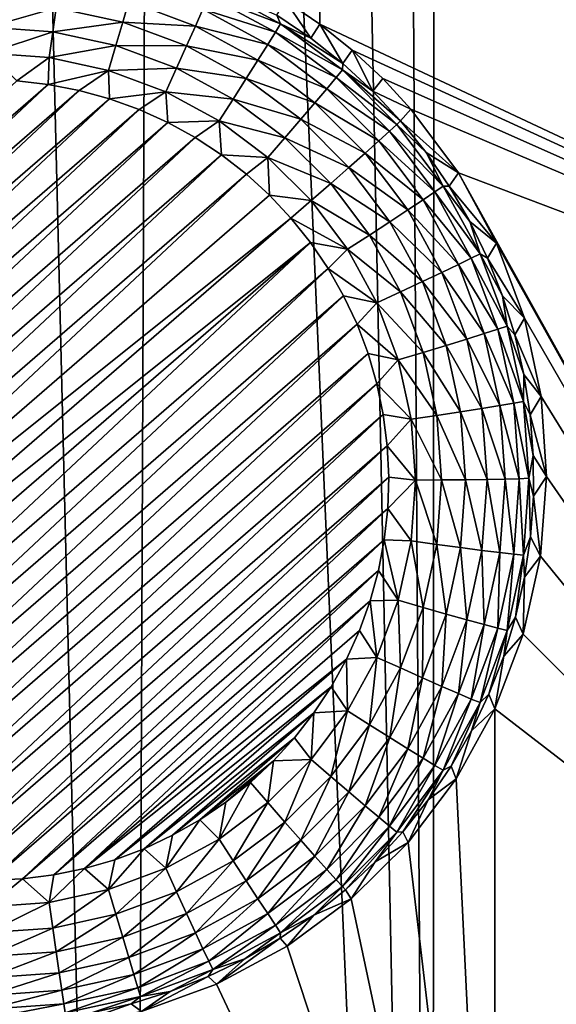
# Model space of a CAD drawing. Header units: metres. Extents: x -24 to 72, y -247 to 22.
# Tile 87 of 256: x 12.99 to 14.09, y -235.26 to -233.23. Entities that reach past the tile are written whole.
import ezdxf

# ---------------------------------------------------------------- set-up
doc = ezdxf.new("R2010")
doc.units = ezdxf.units.M
doc.layers.add('solid_509589_MEDIA_SW0001', color=7, linetype='CONTINUOUS')

msp = doc.modelspace()

# ---------------------------------------------------------------- linework, layer by layer
at = {"layer": 'solid_509589_MEDIA_SW0001'}
for points in [[(13.860041, -221.890396, 309.588806), (14.441781, -238.860062, 309.876434), (13.945312, -201.414352, 309.230164)], [(14.441781, -238.860062, 309.876434), (14.117226, -202.031662, 309.238403), (13.945312, -201.414352, 309.230164)], [(13.860041, -221.890396, 309.588806), (13.844862, -222.99646, 309.608307), (14.441781, -238.860062, 309.876434)], [(13.844862, -222.99646, 309.608307), (13.741454, -224.098145, 309.629028), (13.838233, -239.363647, 309.894104)], [(13.844862, -222.99646, 309.608307), (13.838233, -239.363647, 309.894104), (14.441781, -238.860062, 309.876434)], [(13.741454, -224.098145, 309.629028), (13.550447, -225.188126, 309.650787), (13.838233, -239.363647, 309.894104)], [(13.550447, -225.188126, 309.650787), (13.2731, -226.259277, 309.67334), (13.838233, -239.363647, 309.894104)], [(13.2731, -226.259277, 309.67334), (12.911253, -227.304657, 309.696533), (13.217043, -239.845444, 309.911285)], [(13.2731, -226.259277, 309.67334), (13.217043, -239.845444, 309.911285), (13.838233, -239.363647, 309.894104)], [(12.911253, -227.304657, 309.696533), (12.578965, -240.304825, 309.927856), (13.217043, -239.845444, 309.911285)], [(13.606139, -233.238327, 268.690125), (13.535525, -233.18988, 268.693176), (13.595823, -232.2621, 268.701813)], [(16.559731, -233.076263, 268.627808), (15.77787, -234.257874, 268.648438), (13.595823, -232.2621, 268.701813)], [(13.606139, -233.238327, 268.690125), (13.595823, -232.2621, 268.701813), (15.77787, -234.257874, 268.648438)], [(13.377483, -233.179993, 268.246826), (13.38574, -233.161011, 268.298431), (13.525244, -233.237183, 268.299774)], [(13.525244, -233.237183, 268.299774), (13.38574, -233.161011, 268.298431), (13.517706, -233.219681, 268.354126)], [(13.365387, -233.207306, 268.199921), (13.377483, -233.179993, 268.246826), (13.514498, -233.254807, 268.248138)], [(13.514498, -233.254807, 268.248138), (13.377483, -233.179993, 268.246826), (13.525244, -233.237183, 268.299774)], [(12.922962, -233.244247, 268.100983), (12.922962, -233.194061, 268.124908), (13.062905, -233.204071, 268.125092)], [(13.055823, -233.253738, 268.101135), (12.922962, -233.244247, 268.100983), (13.062905, -233.204071, 268.125092)], [(13.055823, -233.253738, 268.101135), (13.062905, -233.204071, 268.125092), (13.199999, -233.233887, 268.12561)], [(13.199999, -233.233887, 268.12561), (13.062905, -233.204071, 268.125092), (13.212486, -233.190781, 268.158447)], [(13.199999, -233.233887, 268.12561), (13.212486, -233.190781, 268.158447), (13.349866, -233.242004, 268.159332)], [(13.349866, -233.242004, 268.159332), (13.212486, -233.190781, 268.158447), (13.365387, -233.207306, 268.199921)], [(13.349866, -233.242004, 268.159332), (13.365387, -233.207306, 268.199921), (13.498755, -233.280121, 268.201202)], [(13.498755, -233.280121, 268.201202), (13.365387, -233.207306, 268.199921), (13.514498, -233.254807, 268.248138)], [(13.517706, -233.219681, 268.354126), (13.535525, -233.18988, 268.693176), (13.587314, -233.266785, 268.35495)], [(13.587314, -233.266785, 268.35495), (13.535525, -233.18988, 268.693176), (13.606139, -233.238327, 268.690125)], [(13.525244, -233.237183, 268.299774), (13.517706, -233.219681, 268.354126), (13.587314, -233.266785, 268.35495)], [(13.055823, -233.253738, 268.101135), (12.922962, -233.297989, 268.0867), (12.922962, -233.244247, 268.100983)], [(13.18598, -233.282059, 268.101624), (13.055823, -233.253738, 268.101135), (13.199999, -233.233887, 268.12561)], [(13.18598, -233.282059, 268.101624), (13.199999, -233.233887, 268.12561), (13.331453, -233.282913, 268.126465)], [(13.331453, -233.282913, 268.126465), (13.199999, -233.233887, 268.12561), (13.349866, -233.242004, 268.159332)], [(13.331453, -233.282913, 268.126465), (13.349866, -233.242004, 268.159332), (13.478555, -233.312271, 268.160583)], [(13.478555, -233.312271, 268.160583), (13.349866, -233.242004, 268.159332), (13.498755, -233.280121, 268.201202)], [(13.514498, -233.254807, 268.248138), (13.525244, -233.237183, 268.299774), (13.652487, -233.332413, 268.301453)], [(13.525244, -233.237183, 268.299774), (13.587314, -233.266785, 268.35495), (13.653206, -233.31897, 268.355865)], [(13.652487, -233.332413, 268.301453), (13.525244, -233.237183, 268.299774), (13.653206, -233.31897, 268.355865)], [(13.587314, -233.266785, 268.35495), (13.606139, -233.238327, 268.690125), (13.653206, -233.31897, 268.355865)], [(13.67297, -233.291885, 268.687256), (13.606139, -233.238327, 268.690125), (15.77787, -234.257874, 268.648438)], [(13.653206, -233.31897, 268.355865), (13.606139, -233.238327, 268.690125), (13.67297, -233.291885, 268.687256)], [(13.055823, -233.253738, 268.101135), (13.048212, -233.306946, 268.086853), (12.922962, -233.297989, 268.0867)], [(13.18598, -233.282059, 268.101624), (13.048212, -233.306946, 268.086853), (13.055823, -233.253738, 268.101135)], [(13.498755, -233.280121, 268.201202), (13.514498, -233.254807, 268.248138), (13.63947, -233.348343, 268.249786)], [(13.63947, -233.348343, 268.249786), (13.514498, -233.254807, 268.248138), (13.652487, -233.332413, 268.301453)], [(13.18598, -233.282059, 268.101624), (13.170912, -233.333633, 268.087311), (13.048212, -233.306946, 268.086853)], [(13.310782, -233.328598, 268.102448), (13.170912, -233.333633, 268.087311), (13.18598, -233.282059, 268.101624)], [(13.310782, -233.328598, 268.102448), (13.18598, -233.282059, 268.101624), (13.331453, -233.282913, 268.126465)], [(13.310782, -233.328598, 268.102448), (13.331453, -233.282913, 268.126465), (13.454592, -233.350143, 268.127655)], [(13.454592, -233.350143, 268.127655), (13.331453, -233.282913, 268.126465), (13.478555, -233.312271, 268.160583)], [(13.478555, -233.312271, 268.160583), (13.498755, -233.280121, 268.201202), (13.6204, -233.37117, 268.202789)], [(13.6204, -233.37117, 268.202789), (13.498755, -233.280121, 268.201202), (13.63947, -233.348343, 268.249786)], [(12.922962, -233.297989, 268.0867), (13.048212, -233.306946, 268.086853), (12.982071, -233.355179, 268.082611)], [(13.048212, -233.306946, 268.086853), (13.046516, -233.36235, 268.082733), (12.982071, -233.355179, 268.082611)], [(13.048212, -233.306946, 268.086853), (13.170912, -233.333633, 268.087311), (13.046516, -233.36235, 268.082733)], [(13.653206, -233.31897, 268.355865), (13.67297, -233.291885, 268.687256), (13.715014, -233.375916, 268.356873)], [(13.735659, -233.35022, 268.684631), (13.67297, -233.291885, 268.687256), (15.77787, -234.257874, 268.648438)], [(13.715014, -233.375916, 268.356873), (13.67297, -233.291885, 268.687256), (13.735659, -233.35022, 268.684631)], [(13.310782, -233.328598, 268.102448), (13.288564, -233.377502, 268.088074), (13.170912, -233.333633, 268.087311)], [(13.42769, -233.392426, 268.103546), (13.288564, -233.377502, 268.088074), (13.310782, -233.328598, 268.102448)], [(13.42769, -233.392426, 268.103546), (13.310782, -233.328598, 268.102448), (13.454592, -233.350143, 268.127655)], [(13.454592, -233.350143, 268.127655), (13.478555, -233.312271, 268.160583), (13.595933, -233.400131, 268.162109)], [(13.595933, -233.400131, 268.162109), (13.478555, -233.312271, 268.160583), (13.6204, -233.37117, 268.202789)], [(13.652487, -233.332413, 268.301453), (13.653206, -233.31897, 268.355865), (13.715014, -233.375916, 268.356873)], [(13.170912, -233.333633, 268.087311), (13.110166, -233.374573, 268.082947), (13.046516, -233.36235, 268.082733)], [(13.170912, -233.333633, 268.087311), (13.172638, -233.391739, 268.083252), (13.110166, -233.374573, 268.082947)], [(13.170912, -233.333633, 268.087311), (13.288564, -233.377502, 268.088074), (13.172638, -233.391739, 268.083252)], [(13.42769, -233.392426, 268.103546), (13.454592, -233.350143, 268.127655), (13.566908, -233.434204, 268.12912)], [(13.566908, -233.434204, 268.12912), (13.454592, -233.350143, 268.127655), (13.595933, -233.400131, 268.162109)], [(13.6204, -233.37117, 268.202789), (13.63947, -233.348343, 268.249786), (13.749857, -233.45871, 268.251709)], [(13.63947, -233.348343, 268.249786), (13.652487, -233.332413, 268.301453), (13.764878, -233.444794, 268.303406)], [(13.63947, -233.348343, 268.249786), (13.764878, -233.444794, 268.303406), (13.749857, -233.45871, 268.251709)], [(13.652487, -233.332413, 268.301453), (13.772394, -233.437332, 268.357941), (13.764878, -233.444794, 268.303406)], [(13.652487, -233.332413, 268.301453), (13.715014, -233.375916, 268.356873), (13.772394, -233.437332, 268.357941)], [(13.715014, -233.375916, 268.356873), (13.735659, -233.35022, 268.684631), (13.793862, -233.413055, 268.682251)], [(13.793862, -233.413055, 268.682251), (13.735659, -233.35022, 268.684631), (15.77787, -234.257874, 268.648438)], [(12.097885, -234.184219, 268.097076), (12.982071, -233.355179, 268.082611), (13.046516, -233.36235, 268.082733)], [(12.10092, -234.248947, 268.098206), (12.097885, -234.184219, 268.097076), (13.046516, -233.36235, 268.082733)], [(12.10092, -234.248947, 268.098206), (13.046516, -233.36235, 268.082733), (13.110166, -233.374573, 268.082947)], [(13.595933, -233.400131, 268.162109), (13.6204, -233.37117, 268.202789), (13.727849, -233.478607, 268.204681)], [(13.6204, -233.37117, 268.202789), (13.749857, -233.45871, 268.251709), (13.727849, -233.478607, 268.204681)], [(12.109018, -234.313217, 268.099335), (12.10092, -234.248947, 268.098206), (13.110166, -233.374573, 268.082947)], [(12.109018, -234.313217, 268.099335), (13.110166, -233.374573, 268.082947), (13.172638, -233.391739, 268.083252)], [(13.288564, -233.377502, 268.088074), (13.233628, -233.413773, 268.083618), (13.172638, -233.391739, 268.083252)], [(13.288564, -233.377502, 268.088074), (13.292645, -233.440491, 268.084106), (13.233628, -233.413773, 268.083618)], [(13.288564, -233.377502, 268.088074), (13.398773, -233.437683, 268.089142), (13.292645, -233.440491, 268.084106)], [(13.42769, -233.392426, 268.103546), (13.398773, -233.437683, 268.089142), (13.288564, -233.377502, 268.088074)], [(13.715014, -233.375916, 268.356873), (13.793862, -233.413055, 268.682251), (13.772394, -233.437332, 268.357941)], [(12.122149, -234.376709, 268.100433), (12.109018, -234.313217, 268.099335), (13.172638, -233.391739, 268.083252)], [(12.122149, -234.376709, 268.100433), (13.172638, -233.391739, 268.083252), (13.233628, -233.413773, 268.083618)], [(13.534323, -233.472229, 268.10495), (13.398773, -233.437683, 268.089142), (13.42769, -233.392426, 268.103546)], [(13.534323, -233.472229, 268.10495), (13.42769, -233.392426, 268.103546), (13.566908, -233.434204, 268.12912)], [(13.566908, -233.434204, 268.12912), (13.595933, -233.400131, 268.162109), (13.699612, -233.503784, 268.16391)], [(13.595933, -233.400131, 268.162109), (13.727849, -233.478607, 268.204681), (13.699612, -233.503784, 268.16391)], [(12.140211, -234.438934, 268.101532), (12.122149, -234.376709, 268.100433), (13.233628, -233.413773, 268.083618)], [(12.140211, -234.438934, 268.101532), (13.233628, -233.413773, 268.083618), (13.292645, -233.440491, 268.084106)], [(13.772394, -233.437332, 268.357941), (13.793862, -233.413055, 268.682251), (13.891627, -233.544571, 268.678345)], [(13.891627, -233.544571, 268.678345), (13.793862, -233.413055, 268.682251), (15.77787, -234.257874, 268.648438)], [(12.163096, -234.499527, 268.10257), (12.140211, -234.438934, 268.101532), (13.292645, -233.440491, 268.084106)], [(12.163096, -234.499527, 268.10257), (13.292645, -233.440491, 268.084106), (13.349374, -233.471771, 268.084625)], [(13.398773, -233.437683, 268.089142), (13.349374, -233.471771, 268.084625), (13.292645, -233.440491, 268.084106)], [(13.398773, -233.437683, 268.089142), (13.403544, -233.507431, 268.085266), (13.349374, -233.471771, 268.084625)], [(13.398773, -233.437683, 268.089142), (13.499296, -233.512924, 268.090454), (13.403544, -233.507431, 268.085266)], [(13.534323, -233.472229, 268.10495), (13.499296, -233.512924, 268.090454), (13.398773, -233.437683, 268.089142)], [(13.534323, -233.472229, 268.10495), (13.566908, -233.434204, 268.12912), (13.666115, -233.533401, 268.130829)], [(13.566908, -233.434204, 268.12912), (13.699612, -233.503784, 268.16391), (13.666115, -233.533401, 268.130829)], [(13.749857, -233.45871, 268.251709), (13.764878, -233.444794, 268.303406), (13.86013, -233.572021, 268.305634)], [(13.764878, -233.444794, 268.303406), (13.772394, -233.437332, 268.357941), (13.825023, -233.502853, 268.35907)], [(13.86013, -233.572021, 268.305634), (13.764878, -233.444794, 268.303406), (13.825023, -233.502853, 268.35907)], [(13.825023, -233.502853, 268.35907), (13.772394, -233.437332, 268.357941), (13.891627, -233.544571, 268.678345)], [(12.190698, -234.558212, 268.103607), (12.163096, -234.499527, 268.10257), (13.349374, -233.471771, 268.084625)], [(12.190698, -234.558212, 268.103607), (13.349374, -233.471771, 268.084625), (13.403544, -233.507431, 268.085266)], [(13.534323, -233.472229, 268.10495), (13.62851, -233.566406, 268.106598), (13.499296, -233.512924, 268.090454)], [(13.534323, -233.472229, 268.10495), (13.666115, -233.533401, 268.130829), (13.62851, -233.566406, 268.106598)], [(13.727849, -233.478607, 268.204681), (13.749857, -233.45871, 268.251709), (13.84341, -233.583664, 268.253876)], [(13.84341, -233.583664, 268.253876), (13.749857, -233.45871, 268.251709), (13.86013, -233.572021, 268.305634)], [(13.699612, -233.503784, 268.16391), (13.727849, -233.478607, 268.204681), (13.818913, -233.600235, 268.206787)], [(13.818913, -233.600235, 268.206787), (13.727849, -233.478607, 268.204681), (13.84341, -233.583664, 268.253876)], [(12.222822, -234.614517, 268.104584), (12.190698, -234.558212, 268.103607), (13.403544, -233.507431, 268.085266)], [(12.222822, -234.614517, 268.104584), (13.403544, -233.507431, 268.085266), (13.45472, -233.547241, 268.085968)], [(13.499296, -233.512924, 268.090454), (13.45472, -233.547241, 268.085968), (13.403544, -233.507431, 268.085266)], [(13.499296, -233.512924, 268.090454), (13.502438, -233.590744, 268.0867), (13.45472, -233.547241, 268.085968)], [(13.499296, -233.512924, 268.090454), (13.62851, -233.566406, 268.106598), (13.588087, -233.6017, 268.09198)], [(13.499296, -233.512924, 268.090454), (13.588087, -233.6017, 268.09198), (13.502438, -233.590744, 268.0867)], [(13.666115, -233.533401, 268.130829), (13.699612, -233.503784, 268.16391), (13.78748, -233.621155, 268.165955)], [(13.78748, -233.621155, 268.165955), (13.699612, -233.503784, 268.16391), (13.818913, -233.600235, 268.206787)], [(13.872607, -233.572128, 268.360291), (13.825023, -233.502853, 268.35907), (13.891627, -233.544571, 268.678345)], [(13.86013, -233.572021, 268.305634), (13.825023, -233.502853, 268.35907), (13.872607, -233.572128, 268.360291)], [(13.62851, -233.566406, 268.106598), (13.666115, -233.533401, 268.130829), (13.750194, -233.645691, 268.132813)], [(13.750194, -233.645691, 268.132813), (13.666115, -233.533401, 268.130829), (13.78748, -233.621155, 268.165955)], [(12.259096, -234.667938, 268.10553), (12.222822, -234.614517, 268.104584), (13.45472, -233.547241, 268.085968)], [(12.259096, -234.667938, 268.10553), (13.45472, -233.547241, 268.085968), (13.502438, -233.590744, 268.0867)], [(13.872607, -233.572128, 268.360291), (13.891627, -233.544571, 268.678345), (13.970319, -233.689713, 268.675354)], [(13.891627, -233.544571, 268.678345), (15.77787, -234.257874, 268.648438), (14.911809, -235.379303, 268.66803)], [(13.970319, -233.689713, 268.675354), (13.891627, -233.544571, 268.678345), (14.911809, -235.379303, 268.66803)], [(13.708334, -233.673019, 268.108459), (13.588087, -233.6017, 268.09198), (13.62851, -233.566406, 268.106598)], [(13.708334, -233.673019, 268.108459), (13.62851, -233.566406, 268.106598), (13.750194, -233.645691, 268.132813)], [(13.84341, -233.583664, 268.253876), (13.86013, -233.572021, 268.305634), (13.936305, -233.711502, 268.308044)], [(13.86013, -233.572021, 268.305634), (13.872607, -233.572128, 268.360291), (13.914881, -233.64476, 268.361542)], [(13.936305, -233.711502, 268.308044), (13.86013, -233.572021, 268.305634), (13.914881, -233.64476, 268.361542)], [(13.914881, -233.64476, 268.361542), (13.872607, -233.572128, 268.360291), (13.970319, -233.689713, 268.675354)], [(12.259096, -234.667938, 268.10553), (13.502438, -233.590744, 268.0867), (13.546532, -233.637787, 268.087524)], [(13.502438, -233.590744, 268.0867), (13.588087, -233.6017, 268.09198), (13.546532, -233.637787, 268.087524)], [(13.818913, -233.600235, 268.206787), (13.84341, -233.583664, 268.253876), (13.918225, -233.720657, 268.256287)], [(13.918225, -233.720657, 268.256287), (13.84341, -233.583664, 268.253876), (13.936305, -233.711502, 268.308044)], [(13.588087, -233.6017, 268.09198), (13.663339, -233.702209, 268.09375), (13.546532, -233.637787, 268.087524)], [(13.708334, -233.673019, 268.108459), (13.663339, -233.702209, 268.09375), (13.588087, -233.6017, 268.09198)], [(13.78748, -233.621155, 268.165955), (13.818913, -233.600235, 268.206787), (13.891737, -233.733582, 268.209106)], [(13.891737, -233.733582, 268.209106), (13.818913, -233.600235, 268.206787), (13.918225, -233.720657, 268.256287)], [(13.750194, -233.645691, 268.132813), (13.78748, -233.621155, 268.165955), (13.85775, -233.749817, 268.168213)], [(13.85775, -233.749817, 268.168213), (13.78748, -233.621155, 268.165955), (13.891737, -233.733582, 268.209106)], [(12.259096, -234.667938, 268.10553), (13.546532, -233.637787, 268.087524), (12.299393, -234.718277, 268.106384)], [(12.299393, -234.718277, 268.106384), (13.546532, -233.637787, 268.087524), (13.586828, -233.688126, 268.088409)], [(13.663339, -233.702209, 268.09375), (13.586828, -233.688126, 268.088409), (13.546532, -233.637787, 268.087524)], [(13.708334, -233.673019, 268.108459), (13.750194, -233.645691, 268.132813), (13.817432, -233.768814, 268.134949)], [(13.817432, -233.768814, 268.134949), (13.750194, -233.645691, 268.132813), (13.85775, -233.749817, 268.168213)], [(13.951607, -233.720352, 268.362885), (13.914881, -233.64476, 268.361542), (13.970319, -233.689713, 268.675354)], [(13.936305, -233.711502, 268.308044), (13.914881, -233.64476, 268.361542), (13.951607, -233.720352, 268.362885)], [(13.77217, -233.789917, 268.110504), (13.663339, -233.702209, 268.09375), (13.708334, -233.673019, 268.108459)], [(13.77217, -233.789917, 268.110504), (13.708334, -233.673019, 268.108459), (13.817432, -233.768814, 268.134949)], [(12.299393, -234.718277, 268.106384), (13.586828, -233.688126, 268.088409), (12.343488, -234.76532, 268.107208)], [(12.343488, -234.76532, 268.107208), (13.586828, -233.688126, 268.088409), (12.391206, -234.808823, 268.107971)], [(12.391206, -234.808823, 268.107971), (13.586828, -233.688126, 268.088409), (13.623102, -233.741531, 268.089355)], [(13.663339, -233.702209, 268.09375), (13.623102, -233.741531, 268.089355), (13.586828, -233.688126, 268.088409)], [(13.951607, -233.720352, 268.362885), (13.970319, -233.689713, 268.675354), (14.027507, -233.844498, 268.673248)], [(14.027507, -233.844498, 268.673248), (13.970319, -233.689713, 268.675354), (14.911809, -235.379303, 268.66803)], [(13.663339, -233.702209, 268.09375), (13.723517, -233.812393, 268.095673), (13.623102, -233.741531, 268.089355)], [(13.77217, -233.789917, 268.110504), (13.723517, -233.812393, 268.095673), (13.663339, -233.702209, 268.09375)], [(13.918225, -233.720657, 268.256287), (13.936305, -233.711502, 268.308044), (13.991851, -233.860397, 268.310669)], [(13.936305, -233.711502, 268.308044), (13.951607, -233.720352, 268.362885), (13.98258, -233.798477, 268.364227)], [(13.991851, -233.860397, 268.310669), (13.936305, -233.711502, 268.308044), (13.98258, -233.798477, 268.364227)], [(13.85775, -233.749817, 268.168213), (13.891737, -233.733582, 268.209106), (13.944839, -233.875931, 268.211609)], [(13.891737, -233.733582, 268.209106), (13.918225, -233.720657, 268.256287), (13.97278, -233.866898, 268.25882)], [(13.944839, -233.875931, 268.211609), (13.891737, -233.733582, 268.209106), (13.97278, -233.866898, 268.25882)], [(13.97278, -233.866898, 268.25882), (13.918225, -233.720657, 268.256287), (13.991851, -233.860397, 268.310669)], [(13.98258, -233.798477, 268.364227), (13.951607, -233.720352, 268.362885), (14.027507, -233.844498, 268.673248)], [(12.391206, -234.808823, 268.107971), (13.623102, -233.741531, 268.089355), (12.442381, -234.848618, 268.108673)], [(12.442381, -234.848618, 268.108673), (13.623102, -233.741531, 268.089355), (13.655227, -233.797852, 268.090332)], [(13.723517, -233.812393, 268.095673), (13.655227, -233.797852, 268.090332), (13.623102, -233.741531, 268.089355)], [(13.817432, -233.768814, 268.134949), (13.85775, -233.749817, 268.168213), (13.90899, -233.887177, 268.170593)], [(13.90899, -233.887177, 268.170593), (13.85775, -233.749817, 268.168213), (13.944839, -233.875931, 268.211609)], [(13.77217, -233.789917, 268.110504), (13.817432, -233.768814, 268.134949), (13.866463, -233.900253, 268.137238)], [(13.866463, -233.900253, 268.137238), (13.817432, -233.768814, 268.134949), (13.90899, -233.887177, 268.170593)], [(13.818719, -233.914703, 268.112671), (13.723517, -233.812393, 268.095673), (13.77217, -233.789917, 268.110504)], [(13.818719, -233.914703, 268.112671), (13.77217, -233.789917, 268.110504), (13.866463, -233.900253, 268.137238)], [(12.442381, -234.848618, 268.108673), (13.655227, -233.797852, 268.090332), (12.496551, -234.884293, 268.109283)], [(12.496551, -234.884293, 268.109283), (13.655227, -233.797852, 268.090332), (13.682829, -233.856537, 268.09137)], [(13.723517, -233.812393, 268.095673), (13.682829, -233.856537, 268.09137), (13.655227, -233.797852, 268.090332)], [(13.723517, -233.812393, 268.095673), (13.767399, -233.930023, 268.097717), (13.682829, -233.856537, 268.09137)], [(13.818719, -233.914703, 268.112671), (13.767399, -233.930023, 268.097717), (13.723517, -233.812393, 268.095673)], [(14.007628, -233.878708, 268.365631), (13.98258, -233.798477, 268.364227), (14.027507, -233.844498, 268.673248)], [(13.991851, -233.860397, 268.310669), (13.98258, -233.798477, 268.364227), (14.007628, -233.878708, 268.365631)], [(12.496551, -234.884293, 268.109283), (13.682829, -233.856537, 268.09137), (12.553279, -234.915558, 268.109833)], [(12.553279, -234.915558, 268.109833), (13.682829, -233.856537, 268.09137), (13.705713, -233.91713, 268.092407)], [(13.767399, -233.930023, 268.097717), (13.705713, -233.91713, 268.092407), (13.682829, -233.856537, 268.09137)], [(14.007628, -233.878708, 268.365631), (14.027507, -233.844498, 268.673248), (14.062046, -234.005829, 268.671997)], [(14.062046, -234.005829, 268.671997), (14.027507, -233.844498, 268.673248), (14.911809, -235.379303, 268.66803)], [(13.90899, -233.887177, 268.170593), (13.944839, -233.875931, 268.211609), (13.977139, -234.024399, 268.214203)], [(13.944839, -233.875931, 268.211609), (13.97278, -233.866898, 268.25882), (14.005963, -234.019424, 268.261475)], [(13.977139, -234.024399, 268.214203), (13.944839, -233.875931, 268.211609), (14.005963, -234.019424, 268.261475)], [(13.97278, -233.866898, 268.25882), (13.991851, -233.860397, 268.310669), (14.025638, -234.015686, 268.313354)], [(14.005963, -234.019424, 268.261475), (13.97278, -233.866898, 268.25882), (14.025638, -234.015686, 268.313354)], [(13.991851, -233.860397, 268.310669), (14.007628, -233.878708, 268.365631), (14.02661, -233.960571, 268.367065)], [(14.025638, -234.015686, 268.313354), (13.991851, -233.860397, 268.310669), (14.02661, -233.960571, 268.367065)], [(14.02661, -233.960571, 268.367065), (14.007628, -233.878708, 268.365631), (14.062046, -234.005829, 268.671997)], [(13.866463, -233.900253, 268.137238), (13.90899, -233.887177, 268.170593), (13.940157, -234.030426, 268.173096)], [(13.940157, -234.030426, 268.173096), (13.90899, -233.887177, 268.170593), (13.977139, -234.024399, 268.214203)], [(12.553279, -234.915558, 268.109833), (13.705713, -233.91713, 268.092407), (12.612296, -234.942291, 268.110321)], [(12.612296, -234.942291, 268.110321), (13.705713, -233.91713, 268.092407), (13.723776, -233.97934, 268.093506)], [(13.767399, -233.930023, 268.097717), (13.723776, -233.97934, 268.093506), (13.705713, -233.91713, 268.092407)], [(13.847033, -234.04483, 268.114929), (13.767399, -233.930023, 268.097717), (13.818719, -233.914703, 268.112671)], [(13.818719, -233.914703, 268.112671), (13.866463, -233.900253, 268.137238), (13.896285, -234.037323, 268.139648)], [(13.847033, -234.04483, 268.114929), (13.818719, -233.914703, 268.112671), (13.896285, -234.037323, 268.139648)], [(13.896285, -234.037323, 268.139648), (13.866463, -233.900253, 268.137238), (13.940157, -234.030426, 268.173096)], [(13.767399, -233.930023, 268.097717), (13.794091, -234.052704, 268.099854), (13.723776, -233.97934, 268.093506)], [(13.847033, -234.04483, 268.114929), (13.794091, -234.052704, 268.099854), (13.767399, -233.930023, 268.097717)], [(12.612296, -234.942291, 268.110321), (13.723776, -233.97934, 268.093506), (12.673286, -234.964325, 268.110687)], [(12.673286, -234.964325, 268.110687), (13.723776, -233.97934, 268.093506), (13.736906, -234.042831, 268.094604)], [(13.794091, -234.052704, 268.099854), (13.736906, -234.042831, 268.094604), (13.723776, -233.97934, 268.093506)], [(14.025638, -234.015686, 268.313354), (14.02661, -233.960571, 268.367065), (14.03942, -234.043625, 268.36853)], [(14.03942, -234.043625, 268.36853), (14.02661, -233.960571, 268.367065), (14.062046, -234.005829, 268.671997)], [(13.977139, -234.024399, 268.214203), (14.005963, -234.019424, 268.261475), (14.0171, -234.17511, 268.264191)], [(14.005963, -234.019424, 268.261475), (14.025638, -234.015686, 268.313354), (14.036977, -234.17421, 268.316132)], [(14.0171, -234.17511, 268.264191), (14.005963, -234.019424, 268.261475), (14.036977, -234.17421, 268.316132)], [(14.025638, -234.015686, 268.313354), (14.03942, -234.043625, 268.36853), (14.045986, -234.127411, 268.369965)], [(14.036977, -234.17421, 268.316132), (14.025638, -234.015686, 268.313354), (14.045986, -234.127411, 268.369965)], [(14.03942, -234.043625, 268.36853), (14.062046, -234.005829, 268.671997), (14.073233, -234.170349, 268.671539)], [(14.073233, -234.170349, 268.671539), (14.062046, -234.005829, 268.671997), (14.911809, -235.379303, 268.66803)], [(13.847033, -234.04483, 268.114929), (13.896285, -234.037323, 268.139648), (13.906295, -234.177246, 268.14209)], [(13.896285, -234.037323, 268.139648), (13.940157, -234.030426, 268.173096), (13.950617, -234.176651, 268.175659)], [(13.906295, -234.177246, 268.14209), (13.896285, -234.037323, 268.139648), (13.950617, -234.176651, 268.175659)], [(13.940157, -234.030426, 268.173096), (13.977139, -234.024399, 268.214203), (13.98798, -234.175934, 268.216827)], [(13.950617, -234.176651, 268.175659), (13.940157, -234.030426, 268.173096), (13.98798, -234.175934, 268.216827)], [(13.98798, -234.175934, 268.216827), (13.977139, -234.024399, 268.214203), (14.0171, -234.17511, 268.264191)], [(12.673286, -234.964325, 268.110687), (13.736906, -234.042831, 268.094604), (12.73576, -234.981491, 268.110992)], [(12.73576, -234.981491, 268.110992), (13.736906, -234.042831, 268.094604), (13.745006, -234.107101, 268.095734)], [(13.794091, -234.052704, 268.099854), (13.745006, -234.107101, 268.095734), (13.736906, -234.042831, 268.094604)], [(13.794091, -234.052704, 268.099854), (13.803049, -234.177948, 268.102051), (13.745006, -234.107101, 268.095734)], [(13.856535, -234.177673, 268.117249), (13.794091, -234.052704, 268.099854), (13.847033, -234.04483, 268.114929)], [(13.856535, -234.177673, 268.117249), (13.803049, -234.177948, 268.102051), (13.794091, -234.052704, 268.099854)], [(13.856535, -234.177673, 268.117249), (13.847033, -234.04483, 268.114929), (13.906295, -234.177246, 268.14209)], [(14.045986, -234.127411, 268.369965), (14.03942, -234.043625, 268.36853), (14.073233, -234.170349, 268.671539)], [(12.73576, -234.981491, 268.110992), (13.745006, -234.107101, 268.095734), (12.799409, -234.993698, 268.111206)], [(12.799409, -234.993698, 268.111206), (13.745006, -234.107101, 268.095734), (13.748039, -234.171844, 268.096863)], [(13.803049, -234.177948, 268.102051), (13.748039, -234.171844, 268.096863), (13.745006, -234.107101, 268.095734)], [(14.036977, -234.17421, 268.316132), (14.045986, -234.127411, 268.369965), (14.046272, -234.211456, 268.37146)], [(14.046272, -234.211456, 268.37146), (14.045986, -234.127411, 268.369965), (14.073233, -234.170349, 268.671539)], [(12.799409, -234.993698, 268.111206), (13.748039, -234.171844, 268.096863), (12.863853, -235.000885, 268.111328)], [(12.863853, -235.000885, 268.111328), (13.748039, -234.171844, 268.096863), (13.745976, -234.236633, 268.097992)], [(13.803049, -234.177948, 268.102051), (13.745976, -234.236633, 268.097992), (13.748039, -234.171844, 268.096863)], [(13.803049, -234.177948, 268.102051), (13.794091, -234.303177, 268.104248), (13.745976, -234.236633, 268.097992)], [(13.847033, -234.310516, 268.119568), (13.794091, -234.303177, 268.104248), (13.803049, -234.177948, 268.102051)], [(13.847033, -234.310516, 268.119568), (13.803049, -234.177948, 268.102051), (13.856535, -234.177673, 268.117249)], [(13.847033, -234.310516, 268.119568), (13.856535, -234.177673, 268.117249), (13.896285, -234.317169, 268.144531)], [(13.856535, -234.177673, 268.117249), (13.906295, -234.177246, 268.14209), (13.896285, -234.317169, 268.144531)], [(13.896285, -234.317169, 268.144531), (13.906295, -234.177246, 268.14209), (13.940157, -234.322891, 268.178223)], [(13.906295, -234.177246, 268.14209), (13.950617, -234.176651, 268.175659), (13.940157, -234.322891, 268.178223)], [(13.940157, -234.322891, 268.178223), (13.950617, -234.176651, 268.175659), (13.977139, -234.327484, 268.219482)], [(13.950617, -234.176651, 268.175659), (13.98798, -234.175934, 268.216827), (13.977139, -234.327484, 268.219482)], [(13.977139, -234.327484, 268.219482), (13.98798, -234.175934, 268.216827), (14.005963, -234.330795, 268.266937)], [(13.98798, -234.175934, 268.216827), (14.0171, -234.17511, 268.264191), (14.005963, -234.330795, 268.266937)], [(14.005963, -234.330795, 268.266937), (14.0171, -234.17511, 268.264191), (14.025638, -234.332718, 268.318909)], [(14.0171, -234.17511, 268.264191), (14.036977, -234.17421, 268.316132), (14.025638, -234.332718, 268.318909)], [(14.025638, -234.332718, 268.318909), (14.036977, -234.17421, 268.316132), (14.040276, -234.295273, 268.372894)], [(14.036977, -234.17421, 268.316132), (14.046272, -234.211456, 268.37146), (14.040276, -234.295273, 268.372894)], [(14.046272, -234.211456, 268.37146), (14.073233, -234.170349, 268.671539), (14.060862, -234.334702, 268.671753)], [(14.060862, -234.334702, 268.671753), (14.073233, -234.170349, 268.671539), (14.911809, -235.379303, 268.66803)], [(14.040276, -234.295273, 268.372894), (14.046272, -234.211456, 268.37146), (14.060862, -234.334702, 268.671753)], [(12.863853, -235.000885, 268.111328), (13.745976, -234.236633, 268.097992), (12.928604, -235.002975, 268.111359)], [(12.928604, -235.002975, 268.111359), (13.745976, -234.236633, 268.097992), (13.738839, -234.301025, 268.099121)], [(13.794091, -234.303177, 268.104248), (13.738839, -234.301025, 268.099121), (13.745976, -234.236633, 268.097992)], [(12.928604, -235.002975, 268.111359), (13.738839, -234.301025, 268.099121), (12.993341, -235, 268.111328)], [(12.993341, -235, 268.111328), (13.738839, -234.301025, 268.099121), (13.726671, -234.36467, 268.10022)], [(13.767399, -234.425858, 268.106384), (13.726671, -234.36467, 268.10022), (13.738839, -234.301025, 268.099121)], [(13.794091, -234.303177, 268.104248), (13.767399, -234.425858, 268.106384), (13.738839, -234.301025, 268.099121)], [(13.818719, -234.440659, 268.121857), (13.767399, -234.425858, 268.106384), (13.794091, -234.303177, 268.104248)], [(13.818719, -234.440659, 268.121857), (13.794091, -234.303177, 268.104248), (13.847033, -234.310516, 268.119568)], [(14.025638, -234.332718, 268.318909), (14.040276, -234.295273, 268.372894), (14.028031, -234.378418, 268.374359)], [(14.028031, -234.378418, 268.374359), (14.040276, -234.295273, 268.372894), (14.060862, -234.334702, 268.671753)], [(13.818719, -234.440659, 268.121857), (13.847033, -234.310516, 268.119568), (13.866463, -234.454239, 268.146912)], [(13.847033, -234.310516, 268.119568), (13.896285, -234.317169, 268.144531), (13.866463, -234.454239, 268.146912)], [(13.866463, -234.454239, 268.146912), (13.896285, -234.317169, 268.144531), (13.90899, -234.466141, 268.180725)], [(13.896285, -234.317169, 268.144531), (13.940157, -234.322891, 268.178223), (13.90899, -234.466141, 268.180725)], [(13.90899, -234.466141, 268.180725), (13.940157, -234.322891, 268.178223), (13.944839, -234.475937, 268.222076)], [(13.940157, -234.322891, 268.178223), (13.977139, -234.327484, 268.219482), (13.944839, -234.475937, 268.222076)], [(13.944839, -234.475937, 268.222076), (13.977139, -234.327484, 268.219482), (13.97278, -234.483322, 268.269592)], [(13.977139, -234.327484, 268.219482), (14.005963, -234.330795, 268.266937), (13.97278, -234.483322, 268.269592)], [(13.97278, -234.483322, 268.269592), (14.005963, -234.330795, 268.266937), (13.991851, -234.488007, 268.321594)], [(14.005963, -234.330795, 268.266937), (14.025638, -234.332718, 268.318909), (13.991851, -234.488007, 268.321594)], [(13.991851, -234.488007, 268.321594), (14.025638, -234.332718, 268.318909), (14.009606, -234.460419, 268.375793)], [(14.025638, -234.332718, 268.318909), (14.028031, -234.378418, 268.374359), (14.009606, -234.460419, 268.375793)], [(14.025191, -234.495575, 268.672577), (14.060862, -234.334702, 268.671753), (14.911809, -235.379303, 268.66803)], [(14.028031, -234.378418, 268.374359), (14.060862, -234.334702, 268.671753), (14.025191, -234.495575, 268.672577)], [(12.993341, -235, 268.111328), (13.726671, -234.36467, 268.10022), (13.057687, -234.991928, 268.111176)], [(13.057687, -234.991928, 268.111176), (13.726671, -234.36467, 268.10022), (13.709528, -234.4272, 268.101318)], [(13.767399, -234.425858, 268.106384), (13.709528, -234.4272, 268.101318), (13.726671, -234.36467, 268.10022)], [(14.009606, -234.460419, 268.375793), (14.028031, -234.378418, 268.374359), (14.025191, -234.495575, 268.672577)], [(13.767399, -234.425858, 268.106384), (13.723517, -234.543488, 268.108429), (13.709528, -234.4272, 268.101318)], [(13.77217, -234.56543, 268.124023), (13.723517, -234.543488, 268.108429), (13.767399, -234.425858, 268.106384)], [(13.77217, -234.56543, 268.124023), (13.767399, -234.425858, 268.106384), (13.818719, -234.440659, 268.121857)], [(13.057687, -234.991928, 268.111176), (13.709528, -234.4272, 268.101318), (13.121139, -234.978851, 268.110931)], [(13.121139, -234.978851, 268.110931), (13.709528, -234.4272, 268.101318), (13.687549, -234.488129, 268.102386)], [(13.723517, -234.543488, 268.108429), (13.687549, -234.488129, 268.102386), (13.709528, -234.4272, 268.101318)], [(13.77217, -234.56543, 268.124023), (13.818719, -234.440659, 268.121857), (13.817432, -234.585678, 268.1492)], [(13.818719, -234.440659, 268.121857), (13.866463, -234.454239, 268.146912), (13.817432, -234.585678, 268.1492)], [(13.817432, -234.585678, 268.1492), (13.866463, -234.454239, 268.146912), (13.85775, -234.6035, 268.183105)], [(13.866463, -234.454239, 268.146912), (13.90899, -234.466141, 268.180725), (13.85775, -234.6035, 268.183105)], [(13.85775, -234.6035, 268.183105), (13.90899, -234.466141, 268.180725), (13.891737, -234.618301, 268.224548)], [(13.90899, -234.466141, 268.180725), (13.944839, -234.475937, 268.222076), (13.891737, -234.618301, 268.224548)], [(13.985105, -234.540802, 268.377197), (14.009606, -234.460419, 268.375793), (14.025191, -234.495575, 268.672577)], [(13.991851, -234.488007, 268.321594), (14.009606, -234.460419, 268.375793), (13.985105, -234.540802, 268.377197)], [(13.891737, -234.618301, 268.224548), (13.944839, -234.475937, 268.222076), (13.918225, -234.629562, 268.272125)], [(13.944839, -234.475937, 268.222076), (13.97278, -234.483322, 268.269592), (13.918225, -234.629562, 268.272125)], [(13.918225, -234.629562, 268.272125), (13.97278, -234.483322, 268.269592), (13.936305, -234.636917, 268.324219)], [(13.97278, -234.483322, 268.269592), (13.991851, -234.488007, 268.321594), (13.936305, -234.636917, 268.324219)], [(13.121139, -234.978851, 268.110931), (13.687549, -234.488129, 268.102386), (13.660854, -234.547165, 268.103424)], [(13.723517, -234.543488, 268.108429), (13.660854, -234.547165, 268.103424), (13.687549, -234.488129, 268.102386)], [(13.936305, -234.636917, 268.324219), (13.991851, -234.488007, 268.321594), (13.954663, -234.619141, 268.378571)], [(13.991851, -234.488007, 268.321594), (13.985105, -234.540802, 268.377197), (13.954663, -234.619141, 268.378571)], [(13.966949, -234.649704, 268.673859), (14.025191, -234.495575, 268.672577), (14.911809, -235.379303, 268.66803)], [(13.985105, -234.540802, 268.377197), (14.025191, -234.495575, 268.672577), (13.966949, -234.649704, 268.673859)], [(13.121139, -234.978851, 268.110931), (13.660854, -234.547165, 268.103424), (13.183384, -234.960831, 268.110626)], [(13.183384, -234.960831, 268.110626), (13.660854, -234.547165, 268.103424), (13.629579, -234.603973, 268.104401)], [(13.663339, -234.653687, 268.110352), (13.629579, -234.603973, 268.104401), (13.660854, -234.547165, 268.103424)], [(13.723517, -234.543488, 268.108429), (13.663339, -234.653687, 268.110352), (13.660854, -234.547165, 268.103424)], [(13.708334, -234.682327, 268.126068), (13.663339, -234.653687, 268.110352), (13.723517, -234.543488, 268.108429)], [(13.708334, -234.682327, 268.126068), (13.723517, -234.543488, 268.108429), (13.77217, -234.56543, 268.124023)], [(13.954663, -234.619141, 268.378571), (13.985105, -234.540802, 268.377197), (13.966949, -234.649704, 268.673859)], [(13.708334, -234.682327, 268.126068), (13.77217, -234.56543, 268.124023), (13.750194, -234.708786, 268.151367)], [(13.77217, -234.56543, 268.124023), (13.817432, -234.585678, 268.1492), (13.750194, -234.708786, 268.151367)], [(13.750194, -234.708786, 268.151367), (13.817432, -234.585678, 268.1492), (13.78748, -234.732162, 268.185364)], [(13.817432, -234.585678, 268.1492), (13.85775, -234.6035, 268.183105), (13.78748, -234.732162, 268.185364)], [(13.183384, -234.960831, 268.110626), (13.629579, -234.603973, 268.104401), (13.244068, -234.937973, 268.110229)], [(13.244068, -234.937973, 268.110229), (13.629579, -234.603973, 268.104401), (13.593972, -234.658096, 268.105347)], [(13.663339, -234.653687, 268.110352), (13.593972, -234.658096, 268.105347), (13.629579, -234.603973, 268.104401)], [(13.78748, -234.732162, 268.185364), (13.85775, -234.6035, 268.183105), (13.818913, -234.751648, 268.226898)], [(13.85775, -234.6035, 268.183105), (13.891737, -234.618301, 268.224548), (13.818913, -234.751648, 268.226898)], [(13.818913, -234.751648, 268.226898), (13.891737, -234.618301, 268.224548), (13.84341, -234.766556, 268.274536)], [(13.891737, -234.618301, 268.224548), (13.918225, -234.629562, 268.272125), (13.84341, -234.766556, 268.274536)], [(13.84341, -234.766556, 268.274536), (13.918225, -234.629562, 268.272125), (13.86013, -234.776398, 268.32663)], [(13.918225, -234.629562, 268.272125), (13.936305, -234.636917, 268.324219), (13.86013, -234.776398, 268.32663)], [(13.918451, -234.694977, 268.379883), (13.954663, -234.619141, 268.378571), (13.966949, -234.649704, 268.673859)], [(13.936305, -234.636917, 268.324219), (13.954663, -234.619141, 268.378571), (13.918451, -234.694977, 268.379883)], [(13.86013, -234.776398, 268.32663), (13.936305, -234.636917, 268.324219), (13.876674, -234.767899, 268.381165)], [(13.936305, -234.636917, 268.324219), (13.918451, -234.694977, 268.379883), (13.876674, -234.767899, 268.381165)], [(13.887345, -234.7939, 268.675568), (13.966949, -234.649704, 268.673859), (13.966168, -236.434555, 268.686432)], [(13.918451, -234.694977, 268.379883), (13.966949, -234.649704, 268.673859), (13.887345, -234.7939, 268.675568)], [(13.966949, -234.649704, 268.673859), (14.911809, -235.379303, 268.66803), (13.966168, -236.434555, 268.686432)], [(13.244068, -234.937973, 268.110229), (13.593972, -234.658096, 268.105347), (13.302713, -234.910431, 268.109741)], [(13.302713, -234.910431, 268.109741), (13.593972, -234.658096, 268.105347), (13.554229, -234.709259, 268.106232)], [(13.588087, -234.754181, 268.112122), (13.554229, -234.709259, 268.106232), (13.593972, -234.658096, 268.105347)], [(13.663339, -234.653687, 268.110352), (13.588087, -234.754181, 268.112122), (13.593972, -234.658096, 268.105347)], [(13.62851, -234.78894, 268.12793), (13.588087, -234.754181, 268.112122), (13.663339, -234.653687, 268.110352)], [(13.62851, -234.78894, 268.12793), (13.663339, -234.653687, 268.110352), (13.708334, -234.682327, 268.126068)], [(13.62851, -234.78894, 268.12793), (13.708334, -234.682327, 268.126068), (13.666115, -234.821091, 268.15332)], [(13.708334, -234.682327, 268.126068), (13.750194, -234.708786, 268.151367), (13.666115, -234.821091, 268.15332)], [(13.302713, -234.910431, 268.109741), (13.554229, -234.709259, 268.106232), (13.359024, -234.878372, 268.109192)], [(13.359024, -234.878372, 268.109192), (13.554229, -234.709259, 268.106232), (13.51055, -234.757187, 268.107086)], [(13.588087, -234.754181, 268.112122), (13.51055, -234.757187, 268.107086), (13.554229, -234.709259, 268.106232)], [(13.666115, -234.821091, 268.15332), (13.750194, -234.708786, 268.151367), (13.699612, -234.849518, 268.187408)], [(13.750194, -234.708786, 268.151367), (13.78748, -234.732162, 268.185364), (13.699612, -234.849518, 268.187408)], [(13.876674, -234.767899, 268.381165), (13.918451, -234.694977, 268.379883), (13.887345, -234.7939, 268.675568)], [(13.699612, -234.849518, 268.187408), (13.78748, -234.732162, 268.185364), (13.727849, -234.873276, 268.229004)], [(13.78748, -234.732162, 268.185364), (13.818913, -234.751648, 268.226898), (13.727849, -234.873276, 268.229004)], [(13.727849, -234.873276, 268.229004), (13.818913, -234.751648, 268.226898), (13.749857, -234.89151, 268.276703)], [(13.818913, -234.751648, 268.226898), (13.84341, -234.766556, 268.274536), (13.749857, -234.89151, 268.276703)], [(13.359024, -234.878372, 268.109192), (13.51055, -234.757187, 268.107086), (13.41269, -234.84198, 268.108551)], [(13.41269, -234.84198, 268.108551), (13.51055, -234.757187, 268.107086), (13.463284, -234.801498, 268.107849)], [(13.499296, -234.842972, 268.113647), (13.463284, -234.801498, 268.107849), (13.51055, -234.757187, 268.107086)], [(13.588087, -234.754181, 268.112122), (13.499296, -234.842972, 268.113647), (13.51055, -234.757187, 268.107086)], [(13.534323, -234.883118, 268.129578), (13.499296, -234.842972, 268.113647), (13.588087, -234.754181, 268.112122)], [(13.534323, -234.883118, 268.129578), (13.588087, -234.754181, 268.112122), (13.62851, -234.78894, 268.12793)], [(13.749857, -234.89151, 268.276703), (13.84341, -234.766556, 268.274536), (13.764878, -234.90361, 268.328857)], [(13.84341, -234.766556, 268.274536), (13.86013, -234.776398, 268.32663), (13.764878, -234.90361, 268.328857)], [(13.829561, -234.837494, 268.382385), (13.876674, -234.767899, 268.381165), (13.887345, -234.7939, 268.675568)], [(13.86013, -234.776398, 268.32663), (13.876674, -234.767899, 268.381165), (13.829561, -234.837494, 268.382385)], [(13.534323, -234.883118, 268.129578), (13.62851, -234.78894, 268.12793), (13.566908, -234.920288, 268.15506)], [(13.62851, -234.78894, 268.12793), (13.666115, -234.821091, 268.15332), (13.566908, -234.920288, 268.15506)], [(13.764878, -234.90361, 268.328857), (13.86013, -234.776398, 268.32663), (13.777379, -234.903381, 268.383514)], [(13.86013, -234.776398, 268.32663), (13.829561, -234.837494, 268.382385), (13.777379, -234.903381, 268.383514)], [(13.398773, -234.918198, 268.11496), (13.41269, -234.84198, 268.108551), (13.463284, -234.801498, 268.107849)], [(13.499296, -234.842972, 268.113647), (13.398773, -234.918198, 268.11496), (13.463284, -234.801498, 268.107849)], [(13.788001, -234.925247, 268.677612), (13.887345, -234.7939, 268.675568), (13.966168, -236.434555, 268.686432)], [(13.829561, -234.837494, 268.382385), (13.887345, -234.7939, 268.675568), (13.788001, -234.925247, 268.677612)], [(13.566908, -234.920288, 268.15506), (13.666115, -234.821091, 268.15332), (13.595933, -234.953186, 268.189209)], [(13.666115, -234.821091, 268.15332), (13.699612, -234.849518, 268.187408), (13.595933, -234.953186, 268.189209)], [(13.398773, -234.918198, 268.11496), (13.359024, -234.878372, 268.109192), (13.41269, -234.84198, 268.108551)], [(13.42769, -234.962921, 268.130981), (13.398773, -234.918198, 268.11496), (13.499296, -234.842972, 268.113647)], [(13.42769, -234.962921, 268.130981), (13.499296, -234.842972, 268.113647), (13.534323, -234.883118, 268.129578)], [(13.595933, -234.953186, 268.189209), (13.699612, -234.849518, 268.187408), (13.6204, -234.980698, 268.230896)], [(13.699612, -234.849518, 268.187408), (13.727849, -234.873276, 268.229004), (13.6204, -234.980698, 268.230896)], [(13.777379, -234.903381, 268.383514), (13.829561, -234.837494, 268.382385), (13.788001, -234.925247, 268.677612)], [(13.6204, -234.980698, 268.230896), (13.727849, -234.873276, 268.229004), (13.63947, -235.001877, 268.278625)], [(13.727849, -234.873276, 268.229004), (13.749857, -234.89151, 268.276703), (13.63947, -235.001877, 268.278625)], [(13.288564, -234.978378, 268.116028), (13.302713, -234.910431, 268.109741), (13.359024, -234.878372, 268.109192)], [(13.398773, -234.918198, 268.11496), (13.288564, -234.978378, 268.116028), (13.359024, -234.878372, 268.109192)], [(13.42769, -234.962921, 268.130981), (13.534323, -234.883118, 268.129578), (13.454592, -235.004349, 268.156525)], [(13.534323, -234.883118, 268.129578), (13.566908, -234.920288, 268.15506), (13.454592, -235.004349, 268.156525)], [(13.63947, -235.001877, 268.278625), (13.749857, -234.89151, 268.276703), (13.652487, -235.015991, 268.330811)], [(13.749857, -234.89151, 268.276703), (13.764878, -234.90361, 268.328857), (13.652487, -235.015991, 268.330811)], [(13.288564, -234.978378, 268.116028), (13.244068, -234.937973, 268.110229), (13.302713, -234.910431, 268.109741)], [(13.652487, -235.015991, 268.330811), (13.764878, -234.90361, 268.328857), (13.658999, -235.022552, 268.38559)], [(13.764878, -234.90361, 268.328857), (13.720419, -234.965179, 268.384613), (13.658999, -235.022552, 268.38559)], [(13.720419, -234.965179, 268.384613), (13.777379, -234.903381, 268.383514), (13.788001, -234.925247, 268.677612)], [(13.764878, -234.90361, 268.328857), (13.777379, -234.903381, 268.383514), (13.720419, -234.965179, 268.384613)], [(13.310782, -235.026749, 268.13208), (13.288564, -234.978378, 268.116028), (13.398773, -234.918198, 268.11496)], [(13.310782, -235.026749, 268.13208), (13.398773, -234.918198, 268.11496), (13.42769, -234.962921, 268.130981)], [(13.454592, -235.004349, 268.156525), (13.566908, -234.920288, 268.15506), (13.478555, -235.041046, 268.190735)], [(13.566908, -234.920288, 268.15506), (13.595933, -234.953186, 268.189209), (13.478555, -235.041046, 268.190735)], [(13.670923, -235.041092, 268.679932), (13.788001, -234.925247, 268.677612), (13.966168, -236.434555, 268.686432)], [(13.720419, -234.965179, 268.384613), (13.788001, -234.925247, 268.677612), (13.670923, -235.041092, 268.679932)], [(13.170912, -235.022247, 268.116791), (13.183384, -234.960831, 268.110626), (13.244068, -234.937973, 268.110229)], [(13.288564, -234.978378, 268.116028), (13.170912, -235.022247, 268.116791), (13.244068, -234.937973, 268.110229)], [(13.478555, -235.041046, 268.190735), (13.595933, -234.953186, 268.189209), (13.498755, -235.071747, 268.232483)], [(13.595933, -234.953186, 268.189209), (13.6204, -234.980698, 268.230896), (13.498755, -235.071747, 268.232483)], [(13.170912, -235.022247, 268.116791), (13.121139, -234.978851, 268.110931), (13.183384, -234.960831, 268.110626)], [(13.310782, -235.026749, 268.13208), (13.42769, -234.962921, 268.130981), (13.331453, -235.071579, 268.157684)], [(13.42769, -234.962921, 268.130981), (13.454592, -235.004349, 268.156525), (13.331453, -235.071579, 268.157684)], [(13.658999, -235.022552, 268.38559), (13.720419, -234.965179, 268.384613), (13.670923, -235.041092, 268.679932)], [(13.048212, -235.048935, 268.117249), (12.993341, -235, 268.111328), (13.057687, -234.991928, 268.111176)], [(13.048212, -235.048935, 268.117249), (13.057687, -234.991928, 268.111176), (13.121139, -234.978851, 268.110931)], [(13.170912, -235.022247, 268.116791), (13.048212, -235.048935, 268.117249), (13.121139, -234.978851, 268.110931)], [(13.18598, -235.073288, 268.132904), (13.170912, -235.022247, 268.116791), (13.288564, -234.978378, 268.116028)], [(13.18598, -235.073288, 268.132904), (13.288564, -234.978378, 268.116028), (13.310782, -235.026749, 268.13208)], [(13.498755, -235.071747, 268.232483), (13.6204, -234.980698, 268.230896), (13.514498, -235.095413, 268.280273)], [(13.6204, -234.980698, 268.230896), (13.63947, -235.001877, 268.278625), (13.514498, -235.095413, 268.280273)], [(12.922962, -235.057892, 268.117401), (12.928604, -235.002975, 268.111359), (12.993341, -235, 268.111328)], [(13.048212, -235.048935, 268.117249), (12.922962, -235.057892, 268.117401), (12.993341, -235, 268.111328)], [(13.331453, -235.071579, 268.157684), (13.454592, -235.004349, 268.156525), (13.349866, -235.111298, 268.191986)], [(13.454592, -235.004349, 268.156525), (13.478555, -235.041046, 268.190735), (13.349866, -235.111298, 268.191986)], [(13.514498, -235.095413, 268.280273), (13.63947, -235.001877, 268.278625), (13.525244, -235.111237, 268.332489)], [(13.63947, -235.001877, 268.278625), (13.652487, -235.015991, 268.330811), (13.525244, -235.111237, 268.332489)], [(13.055823, -235.101608, 268.133392), (13.048212, -235.048935, 268.117249), (13.170912, -235.022247, 268.116791)], [(13.055823, -235.101608, 268.133392), (13.170912, -235.022247, 268.116791), (13.18598, -235.073288, 268.132904)], [(13.18598, -235.073288, 268.132904), (13.310782, -235.026749, 268.13208), (13.199999, -235.120605, 268.158539)], [(13.310782, -235.026749, 268.13208), (13.331453, -235.071579, 268.157684), (13.199999, -235.120605, 268.158539)], [(13.525244, -235.111237, 268.332489), (13.652487, -235.015991, 268.330811), (13.593463, -235.07518, 268.386536)], [(13.652487, -235.015991, 268.330811), (13.658999, -235.022552, 268.38559), (13.593463, -235.07518, 268.386536)], [(13.593463, -235.07518, 268.386536), (13.658999, -235.022552, 268.38559), (13.670923, -235.041092, 268.679932)], [(12.922962, -235.111099, 268.133545), (12.922962, -235.057892, 268.117401), (13.048212, -235.048935, 268.117249)], [(12.922962, -235.111099, 268.133545), (13.048212, -235.048935, 268.117249), (13.055823, -235.101608, 268.133392)], [(13.349866, -235.111298, 268.191986), (13.478555, -235.041046, 268.190735), (13.365387, -235.144562, 268.233734)], [(13.478555, -235.041046, 268.190735), (13.498755, -235.071747, 268.232483), (13.365387, -235.144562, 268.233734)], [(13.538503, -235.139053, 268.682495), (13.670923, -235.041092, 268.679932), (13.966168, -236.434555, 268.686432)], [(13.593463, -235.07518, 268.386536), (13.670923, -235.041092, 268.679932), (13.538503, -235.139053, 268.682495)], [(13.055823, -235.101608, 268.133392), (13.18598, -235.073288, 268.132904), (13.062905, -235.150421, 268.159058)], [(13.18598, -235.073288, 268.132904), (13.199999, -235.120605, 268.158539), (13.062905, -235.150421, 268.159058)], [(13.199999, -235.120605, 268.158539), (13.331453, -235.071579, 268.157684), (13.212486, -235.162537, 268.192871)], [(13.331453, -235.071579, 268.157684), (13.349866, -235.111298, 268.191986), (13.212486, -235.162537, 268.192871)], [(13.365387, -235.144562, 268.233734), (13.498755, -235.071747, 268.232483), (13.377483, -235.170227, 268.281586)], [(13.498755, -235.071747, 268.232483), (13.514498, -235.095413, 268.280273), (13.377483, -235.170227, 268.281586)], [(13.524177, -235.122757, 268.38736), (13.593463, -235.07518, 268.386536), (13.538503, -235.139053, 268.682495)], [(13.525244, -235.111237, 268.332489), (13.593463, -235.07518, 268.386536), (13.524177, -235.122757, 268.38736)], [(13.377483, -235.170227, 268.281586), (13.514498, -235.095413, 268.280273), (13.38574, -235.187393, 268.333832)], [(13.514498, -235.095413, 268.280273), (13.525244, -235.111237, 268.332489), (13.38574, -235.187393, 268.333832)], [(13.055823, -235.101608, 268.133392), (13.062905, -235.150421, 268.159058), (12.922962, -235.160431, 268.159241)], [(12.922962, -235.111099, 268.133545), (13.055823, -235.101608, 268.133392), (12.922962, -235.160431, 268.159241)], [(13.212486, -235.162537, 268.192871), (13.349866, -235.111298, 268.191986), (13.223013, -235.197662, 268.23468)], [(13.349866, -235.111298, 268.191986), (13.365387, -235.144562, 268.233734), (13.223013, -235.197662, 268.23468)], [(13.38574, -235.187393, 268.333832), (13.525244, -235.111237, 268.332489), (13.451529, -235.165024, 268.388092)], [(13.525244, -235.111237, 268.332489), (13.524177, -235.122757, 268.38736), (13.451529, -235.165024, 268.388092)], [(13.062905, -235.150421, 268.159058), (13.199999, -235.120605, 268.158539), (13.069213, -235.193695, 268.19342)], [(13.199999, -235.120605, 268.158539), (13.212486, -235.162537, 268.192871), (13.069213, -235.193695, 268.19342)], [(13.524177, -235.122757, 268.38736), (13.538503, -235.139053, 268.682495), (13.393462, -235.217133, 268.685272)], [(13.451529, -235.165024, 268.388092), (13.524177, -235.122757, 268.38736), (13.393462, -235.217133, 268.685272)], [(13.062905, -235.150421, 268.159058), (13.069213, -235.193695, 268.19342), (12.922962, -235.204147, 268.193604)], [(12.922962, -235.160431, 268.159241), (13.062905, -235.150421, 268.159058), (12.922962, -235.204147, 268.193604)], [(13.223013, -235.197662, 268.23468), (13.365387, -235.144562, 268.233734), (13.231216, -235.224762, 268.282532)], [(13.365387, -235.144562, 268.233734), (13.377483, -235.170227, 268.281586), (13.231216, -235.224762, 268.282532)], [(13.393462, -235.217133, 268.685272), (13.538503, -235.139053, 268.682495), (13.966168, -236.434555, 268.686432)], [(13.069213, -235.193695, 268.19342), (13.212486, -235.162537, 268.192871), (13.074531, -235.22995, 268.235229)], [(13.212486, -235.162537, 268.192871), (13.223013, -235.197662, 268.23468), (13.074531, -235.22995, 268.235229)], [(13.231216, -235.224762, 268.282532), (13.377483, -235.170227, 268.281586), (13.236816, -235.242935, 268.334778)], [(13.377483, -235.170227, 268.281586), (13.38574, -235.187393, 268.333832), (13.236816, -235.242935, 268.334778)], [(13.375925, -235.201736, 268.388733), (13.451529, -235.165024, 268.388092), (13.393462, -235.217133, 268.685272)], [(13.38574, -235.187393, 268.333832), (13.451529, -235.165024, 268.388092), (13.375925, -235.201736, 268.388733)], [(13.069213, -235.193695, 268.19342), (13.074531, -235.22995, 268.235229), (12.922962, -235.240799, 268.235413)], [(12.922962, -235.204147, 268.193604), (13.069213, -235.193695, 268.19342), (12.922962, -235.240799, 268.235413)], [(13.074531, -235.22995, 268.235229), (13.223013, -235.197662, 268.23468), (13.078674, -235.25795, 268.283112)], [(13.223013, -235.197662, 268.23468), (13.231216, -235.224762, 268.282532), (13.078674, -235.25795, 268.283112)], [(13.236816, -235.242935, 268.334778), (13.38574, -235.187393, 268.333832), (13.297788, -235.232712, 268.389282)], [(13.38574, -235.187393, 268.333832), (13.375925, -235.201736, 268.388733), (13.297788, -235.232712, 268.389282)], [(13.375925, -235.201736, 268.388733), (13.393462, -235.217133, 268.685272), (13.238737, -235.273727, 268.688324)], [(13.297788, -235.232712, 268.389282), (13.375925, -235.201736, 268.388733), (13.238737, -235.273727, 268.688324)], [(13.238737, -235.273727, 268.688324), (13.393462, -235.217133, 268.685272), (13.966168, -236.434555, 268.686432)], [(13.074531, -235.22995, 268.235229), (13.078674, -235.25795, 268.283112), (12.922962, -235.269089, 268.283295)], [(12.922962, -235.240799, 268.235413), (13.074531, -235.22995, 268.235229), (12.922962, -235.269089, 268.283295)], [(13.078674, -235.25795, 268.283112), (13.231216, -235.224762, 268.282532), (13.081503, -235.276718, 268.335388)], [(13.231216, -235.224762, 268.282532), (13.236816, -235.242935, 268.334778), (13.081503, -235.276718, 268.335388)], [(13.217554, -235.257751, 268.389709), (13.297788, -235.232712, 268.389282), (13.238737, -235.273727, 268.688324)], [(13.236816, -235.242935, 268.334778), (13.297788, -235.232712, 268.389282), (13.217554, -235.257751, 268.389709)], [(13.078674, -235.25795, 268.283112), (13.081503, -235.276718, 268.335388), (12.922962, -235.288055, 268.335571)], [(12.922962, -235.269089, 268.283295), (13.078674, -235.25795, 268.283112), (12.922962, -235.288055, 268.335571)], [(13.217554, -235.257751, 268.389709), (13.238737, -235.273727, 268.688324), (13.077449, -235.307693, 268.69162)], [(13.135673, -235.276733, 268.390045), (13.217554, -235.257751, 268.389709), (13.077449, -235.307693, 268.69162)], [(13.081503, -235.276718, 268.335388), (13.236816, -235.242935, 268.334778), (13.135673, -235.276733, 268.390045)], [(13.236816, -235.242935, 268.334778), (13.217554, -235.257751, 268.389709), (13.135673, -235.276733, 268.390045)]]:
    msp.add_3dface(points, dxfattribs=at)

doc.saveas('drawing.dxf')
